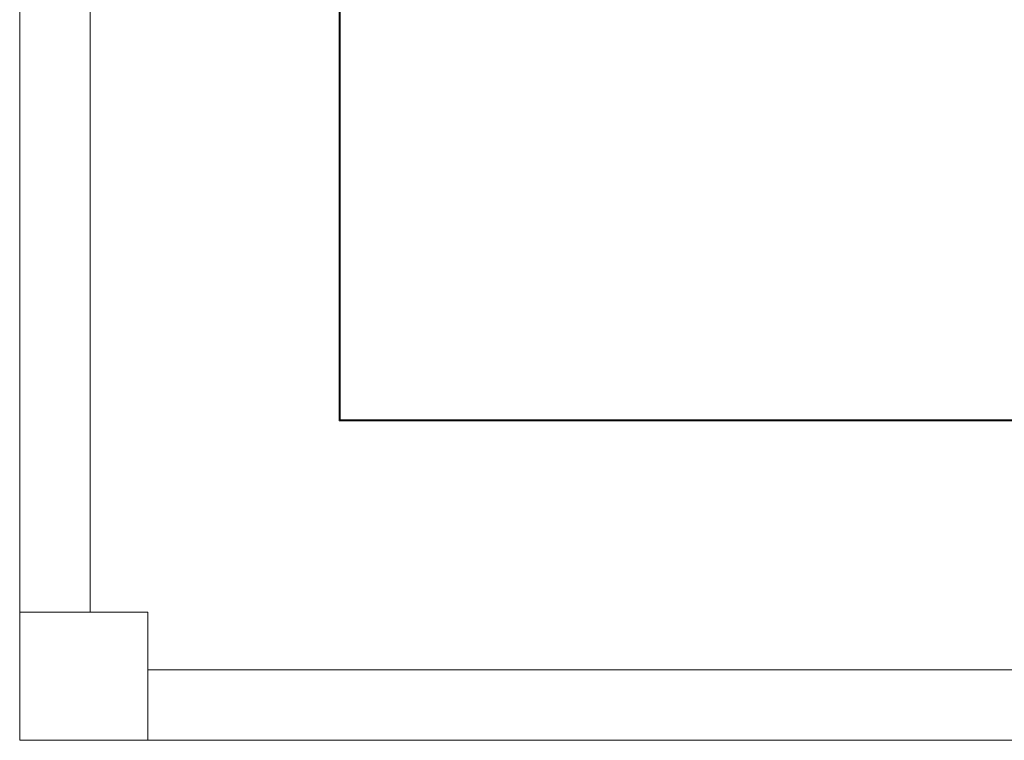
# Model space of a CAD drawing. Header units: millimetres. Extents: x -43279 to 212857, y -33734 to 71307.
# Tile 6 of 70: x -34877 to -34108, y 5937 to 6499. Entities that reach past the tile are written whole.
import ezdxf

# ---------------------------------------------------------------- set-up
doc = ezdxf.new("R2010")
doc.units = ezdxf.units.MM
for name, color, linetype, lineweight in [('Импосты витража', 7, 'Continuous', 5), ('Панели витража', 7, 'Continuous', 5), ('Перекрытия', 7, 'Continuous', 5), ('Стены', 7, 'Continuous', 5)]:
    doc.layers.add(name, color=color, linetype=linetype, lineweight=lineweight)

# ---------------------------------------------------------------- blocks, each defined once
blk = doc.blocks.new('System Panel - A_PAN_Glass-5786399-50_AS_Plan_L01_Маркировочный часть 6- зависимый')
at = {"layer": 'Панели витража'}
for p, q in [((717.5, 0), (-717.5, 0)), ((717.5, -55), (717.5, 0)), ((-717.5, -55), (717.5, -55))]:
    blk.add_line(p, q, dxfattribs=at)
blk = doc.blocks.new('Quad Corner Mullion - Q_0_100_-50-5786400-50_AS_Plan_L01_Маркировочный часть 6- зависимый')
at = {"layer": 'Импосты витража', "lineweight": 9}
for p, q in [((-100, 100), (0, 100)), ((-100, 0), (-100, 100)), ((0, 100), (0, 0)), ((0, 0), (-100, 0))]:
    blk.add_line(p, q, dxfattribs=at)
blk = doc.blocks.new('System Panel - A_PAN_Glass-5786396-50_AS_Plan_L01_Маркировочный часть 6- зависимый')
at = {"layer": 'Панели витража'}
for p, q in [((688.7, 55), (-688.7, 55)), ((-688.7, 55), (-688.7, 0)), ((688.7, 0), (688.7, 55)), ((-688.7, 0), (688.7, 0))]:
    blk.add_line(p, q, dxfattribs=at)
blk = doc.blocks.new('Rectangular Mullion - R_StandardFrame_50Wx250H-4597700-50_AS_Plan_L01_Маркировочный часть 6- зависимый')
at = {"layer": 'Импосты витража'}
for p, q in [((86508.67, 92555.79), (86757.92, 92555.8)), ((86757.92, 92555.8), (86508.67, 92555.79)), ((86508.67, 92555.79), (86508.72, 91078.39)), ((86508.72, 91078.39), (86508.67, 92555.79))]:
    blk.add_line(p, q, dxfattribs=at)
blk = doc.blocks.new('Rectangular Mullion - R_StandardFrame_50Wx250H-4597699-50_AS_Plan_L01_Маркировочный часть 6- зависимый')
at = {"layer": 'Импосты витража'}
for p, q in [((88068.71, 91078.44), (86508.72, 91078.39)), ((86508.72, 91078.39), (88068.71, 91078.44))]:
    blk.add_line(p, q, dxfattribs=at)

msp = doc.modelspace()

# ---------------------------------------------------------------- linework, layer by layer
at = {"layer": 'Перекрытия'}
for p, q in [((-34627.37, 6186.02), (-34627.37, 7414.23)), ((-34627.37, 7414.23), (-34627.37, 6186.02)), ((-33341.58, 6186.02), (-34627.37, 6186.02)), ((-34627.37, 6186.02), (-33341.58, 6186.02))]:
    msp.add_line(p, q, dxfattribs=at)
at = {"layer": 'Стены'}
for p, q in [((-34626.57, 11486.82), (-34626.57, 6186.82)), ((-34627.37, 6186.02), (-34627.37, 7414.23)), ((-34627.37, 6186.02), (-34626.57, 6186.02)), ((-34626.57, 6186.82), (-33341.58, 6186.82)), ((-33341.58, 6186.02), (-34626.57, 6186.02))]:
    msp.add_line(p, q, dxfattribs=at)

# ---------------------------------------------------------------- block references
at = {"layer": 'Импосты витража', "lineweight": 5}
for name in ['Rectangular Mullion - R_StandardFrame_50Wx250H-4597700-50_AS_Plan_L01_Маркировочный часть 6- зависимый', 'Rectangular Mullion - R_StandardFrame_50Wx250H-4597699-50_AS_Plan_L01_Маркировочный часть 6- зависимый']:
    msp.add_blockref(name, (-121385.29, -85141.57), dxfattribs=at)
at = {"layer": 'Импосты витража', "lineweight": 5, "extrusion": (0, 0, -1), "rotation": 359.9981915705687}
msp.add_blockref('Quad Corner Mullion - Q_0_100_-50-5786400-50_AS_Plan_L01_Маркировочный часть 6- зависимый', (34876.57, 5936.82), dxfattribs=at)
at = {"layer": 'Панели витража', "lineweight": 5}
for name, p, rotation in [('System Panel - A_PAN_Glass-5786396-50_AS_Plan_L01_Маркировочный часть 6- зависимый', (-34876.6, 6725.52), 270.0018084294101), ('System Panel - A_PAN_Glass-5786399-50_AS_Plan_L01_Маркировочный часть 6- зависимый', (-34059.07, 5936.85), 180.0018084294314)]:
    msp.add_blockref(name, p, dxfattribs=dict(at, rotation=rotation))

doc.saveas('drawing.dxf')
